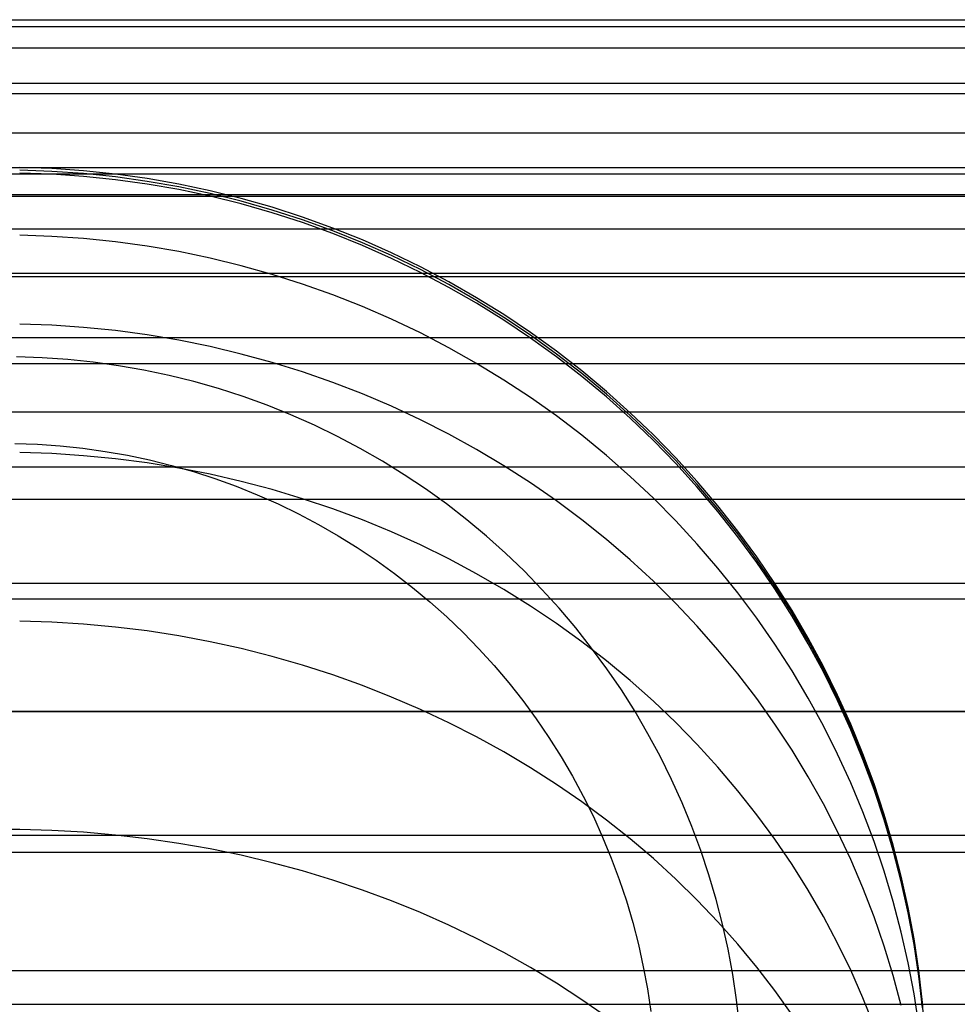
# Model space of a CAD drawing. Header units: millimetres. Extents: x -9 to 331, y -124 to 233.
# Tile 48 of 76: x 4 to 16, y 220 to 233. Entities that reach past the tile are written whole.
import ezdxf

# ---------------------------------------------------------------- set-up
doc = ezdxf.new("R2010")
doc.units = ezdxf.units.MM
doc.layers.add('Up Step Stool_Ferm Living', color=7, linetype='Continuous', true_color=0x000000)

msp = doc.modelspace()

# ---------------------------------------------------------------- linework, layer by layer
at = {"layer": 'Up Step Stool_Ferm Living'}
for p, q in [((-3.885, 233.367, 277.103), (326.096, 233.367, 277.103)), ((330.803, 233.27, 280.418), (-8.592, 233.27, 280.418)), ((331.096, 232.982, 283.721), (-8.885, 232.982, 283.721)), ((331.096, 232.501, 287.002), (-8.885, 232.501, 287.002)), ((-3.885, 232.367, 277.103), (326.096, 232.367, 277.103)), ((331.096, 231.831, 290.249), (-8.885, 231.831, 290.249)), ((-3.885, 231.367, 277.103), (326.096, 231.367, 277.103)), ((4.138, 231.35, 277.103), (3.705, 231.365, 277.103)), ((330.76, 231.274, 280.302), (-8.549, 231.274, 280.302)), ((4.138, 231.312, 131.048), (3.705, 231.327, 131.048)), ((4.138, 231.275, -15.008), (3.705, 231.29, -15.008)), ((4.571, 231.32, 277.103), (4.138, 231.35, 277.103)), ((4.571, 231.282, 131.048), (4.138, 231.312, 131.048)), ((4.571, 231.245, -15.008), (4.138, 231.275, -15.008)), ((5.003, 231.275, 277.103), (4.571, 231.32, 277.103)), ((5.003, 231.237, 131.048), (4.571, 231.282, 131.048)), ((5.003, 231.2, -15.008), (4.571, 231.245, -15.008)), ((5.433, 231.214, 277.104), (5.003, 231.275, 277.103)), ((5.433, 231.177, 131.048), (5.003, 231.237, 131.048)), ((5.433, 231.14, -15.008), (5.003, 231.2, -15.008)), ((5.86, 231.14, 277.104), (5.433, 231.214, 277.104)), ((5.86, 231.102, 131.048), (5.433, 231.177, 131.048)), ((5.86, 231.065, -15.008), (5.433, 231.14, -15.008)), ((6.284, 231.05, 277.104), (5.86, 231.14, 277.104)), ((6.284, 231.012, 131.048), (5.86, 231.102, 131.048)), ((331.096, 230.995, 283.489), (-8.885, 230.995, 283.489)), ((331.096, 230.973, 293.452), (-8.885, 230.973, 293.452)), ((6.284, 230.975, -15.008), (5.86, 231.065, -15.008)), ((6.706, 230.945, 277.104), (6.284, 231.05, 277.104)), ((6.706, 230.908, 131.048), (6.284, 231.012, 131.048)), ((6.706, 230.871, -15.008), (6.284, 230.975, -15.008)), ((7.123, 230.826, 277.104), (6.706, 230.945, 277.104)), ((7.123, 230.789, 131.048), (6.706, 230.908, 131.048)), ((7.123, 230.752, -15.008), (6.706, 230.871, -15.008)), ((7.536, 230.693, 277.104), (7.123, 230.826, 277.104)), ((7.536, 230.656, 131.048), (7.123, 230.789, 131.048)), ((7.536, 230.618, -15.008), (7.123, 230.752, -15.008)), ((7.944, 230.545, 277.104), (7.536, 230.693, 277.104)), ((7.944, 230.508, 131.048), (7.536, 230.656, 131.048)), ((7.944, 230.471, -15.008), (7.536, 230.618, -15.008)), ((331.096, 230.532, 286.655), (-8.885, 230.532, 286.655)), ((4.138, 230.432, 287.109), (3.705, 230.447, 287.111)), ((4.571, 230.403, 287.103), (4.138, 230.432, 287.109)), ((8.346, 230.384, 277.104), (7.944, 230.545, 277.104)), ((8.346, 230.346, 131.048), (7.944, 230.508, 131.048)), ((8.346, 230.309, -15.008), (7.944, 230.471, -15.008)), ((5.003, 230.358, 287.095), (4.571, 230.403, 287.103)), ((5.432, 230.299, 287.084), (5.003, 230.358, 287.095)), ((5.86, 230.226, 287.07), (5.432, 230.299, 287.084)), ((8.743, 230.208, 277.104), (8.346, 230.384, 277.104)), ((8.743, 230.171, 131.048), (8.346, 230.346, 131.048)), ((8.743, 230.133, -15.008), (8.346, 230.309, -15.008)), ((6.284, 230.137, 287.054), (5.86, 230.226, 287.07)), ((9.134, 230.019, 277.104), (8.743, 230.208, 277.104)), ((9.134, 229.982, 131.048), (8.743, 230.171, 131.048)), ((6.706, 230.035, 287.035), (6.284, 230.137, 287.054)), ((7.123, 229.918, 287.013), (6.706, 230.035, 287.035)), ((9.134, 229.944, -15.008), (8.743, 230.133, -15.008)), ((9.517, 229.816, 277.104), (9.134, 230.019, 277.104)), ((331.096, 229.93, 296.599), (-8.885, 229.93, 296.599)), ((331.096, 229.885, 289.788), (-8.885, 229.885, 289.788)), ((7.536, 229.787, 286.989), (7.123, 229.918, 287.013)), ((9.517, 229.779, 131.048), (9.134, 229.982, 131.048)), ((9.517, 229.741, -15.008), (9.134, 229.944, -15.008)), ((7.944, 229.642, 286.962), (7.536, 229.787, 286.989)), ((9.894, 229.6, 277.104), (9.517, 229.816, 277.104)), ((9.894, 229.563, 131.048), (9.517, 229.779, 131.048)), ((8.346, 229.483, 286.933), (7.944, 229.642, 286.962)), ((9.894, 229.526, -15.008), (9.517, 229.741, -15.008)), ((10.262, 229.372, 277.104), (9.894, 229.6, 277.104)), ((10.262, 229.334, 131.048), (9.894, 229.563, 131.048)), ((10.262, 229.297, -15.008), (9.894, 229.526, -15.008)), ((8.743, 229.31, 286.901), (8.346, 229.483, 286.933)), ((10.623, 229.13, 277.104), (10.262, 229.372, 277.104)), ((4.138, 229.228, 292.233), (3.705, 229.243, 292.237)), ((4.571, 229.199, 292.225), (4.138, 229.228, 292.233)), ((9.134, 229.124, 286.867), (8.743, 229.31, 286.901)), ((10.623, 229.093, 131.048), (10.262, 229.334, 131.048)), ((10.623, 229.055, -15.008), (10.262, 229.297, -15.008)), ((5.003, 229.156, 292.212), (4.571, 229.199, 292.225)), ((5.433, 229.098, 292.196), (5.003, 229.156, 292.212)), ((5.86, 229.026, 292.175), (5.433, 229.098, 292.196)), ((9.517, 228.925, 286.83), (9.134, 229.124, 286.867)), ((10.975, 228.876, 277.104), (10.623, 229.13, 277.104)), ((10.975, 228.839, 131.048), (10.623, 229.093, 131.048)), ((331.096, 229.057, 292.878), (-8.885, 229.057, 292.878)), ((6.284, 228.94, 292.15), (5.86, 229.026, 292.175)), ((10.975, 228.801, -15.008), (10.623, 229.055, -15.008)), ((6.706, 228.839, 292.122), (6.284, 228.94, 292.15)), ((7.123, 228.725, 292.089), (6.706, 228.839, 292.122)), ((9.894, 228.712, 286.791), (9.517, 228.925, 286.83)), ((11.318, 228.61, 277.104), (10.975, 228.876, 277.104)), ((11.318, 228.573, 131.048), (10.975, 228.839, 131.048)), ((331.096, 228.706, 299.681), (-8.885, 228.706, 299.681)), ((4.009, 228.789, -22.49), (3.662, 228.801, -22.49)), ((4.009, 228.789, -22.49), (3.662, 228.801, -22.49)), ((4.355, 228.765, -22.49), (4.009, 228.789, -22.49)), ((4.355, 228.765, -22.49), (4.009, 228.789, -22.49)), ((4.701, 228.729, -22.49), (4.355, 228.765, -22.49)), ((4.701, 228.729, -22.49), (4.355, 228.765, -22.49)), ((5.045, 228.681, -22.49), (4.701, 228.729, -22.49)), ((5.045, 228.681, -22.49), (4.701, 228.729, -22.49)), ((7.536, 228.597, 292.052), (7.123, 228.725, 292.089)), ((10.262, 228.487, 286.749), (9.894, 228.712, 286.791)), ((11.318, 228.536, -15.008), (10.975, 228.801, -15.008)), ((5.388, 228.621, -22.49), (5.045, 228.681, -22.49)), ((5.388, 228.621, -22.49), (5.045, 228.681, -22.49)), ((5.728, 228.549, -22.49), (5.388, 228.621, -22.49)), ((5.728, 228.549, -22.49), (5.388, 228.621, -22.49)), ((7.944, 228.455, 292.012), (7.536, 228.597, 292.052)), ((11.651, 228.333, 277.104), (11.318, 228.61, 277.104)), ((11.651, 228.295, 131.048), (11.318, 228.573, 131.048)), ((6.065, 228.465, -22.49), (5.728, 228.549, -22.49)), ((6.065, 228.465, -22.49), (5.728, 228.549, -22.49)), ((6.399, 228.37, -22.49), (6.065, 228.465, -22.49)), ((6.399, 228.37, -22.49), (6.065, 228.465, -22.49)), ((8.346, 228.299, 291.967), (7.944, 228.455, 292.012)), ((10.623, 228.25, 286.705), (10.262, 228.487, 286.749)), ((11.651, 228.258, -15.008), (11.318, 228.536, -15.008)), ((6.73, 228.263, -22.49), (6.399, 228.37, -22.49)), ((6.73, 228.263, -22.49), (6.399, 228.37, -22.49)), ((8.743, 228.131, 291.919), (8.346, 228.299, 291.967)), ((11.975, 228.044, 277.104), (11.651, 228.333, 277.104)), ((11.975, 228.006, 131.048), (11.651, 228.295, 131.048)), ((7.056, 228.145, -22.49), (6.73, 228.263, -22.49)), ((7.056, 228.145, -22.49), (6.73, 228.263, -22.49)), ((10.975, 228, 286.659), (10.623, 228.25, 286.705)), ((11.975, 227.969, -15.007), (11.651, 228.258, -15.008)), ((331.096, 228.051, 295.915), (-8.885, 228.051, 295.915)), ((7.379, 228.016, -22.49), (7.056, 228.145, -22.49)), ((7.379, 228.016, -22.49), (7.056, 228.145, -22.49)), ((9.134, 227.949, 291.867), (8.743, 228.131, 291.919)), ((12.288, 227.744, 277.104), (11.975, 228.044, 277.104)), ((7.697, 227.875, -22.49), (7.379, 228.016, -22.49)), ((7.697, 227.875, -22.49), (7.379, 228.016, -22.49)), ((9.517, 227.754, 291.811), (9.134, 227.949, 291.867)), ((11.318, 227.739, 286.611), (10.975, 228, 286.659)), ((12.288, 227.706, 131.049), (11.975, 228.006, 131.048)), ((12.288, 227.669, -15.007), (11.975, 227.969, -15.007)), ((8.009, 227.723, -22.49), (7.697, 227.875, -22.49)), ((8.009, 227.723, -22.49), (7.697, 227.875, -22.49)), ((9.894, 227.546, 291.752), (9.517, 227.754, 291.811)), ((3.641, 227.627, -23.846), (3.948, 227.616, -23.846)), ((3.948, 227.616, -23.846), (4.254, 227.595, -23.846)), ((8.317, 227.561, -22.49), (8.009, 227.723, -22.49)), ((8.317, 227.561, -22.49), (8.009, 227.723, -22.49)), ((11.651, 227.466, 286.56), (11.318, 227.739, 286.611)), ((12.591, 227.433, 277.104), (12.288, 227.744, 277.104)), ((12.591, 227.396, 131.049), (12.288, 227.706, 131.049)), ((12.591, 227.358, -15.007), (12.288, 227.669, -15.007)), ((4.138, 227.49, 297.343), (3.705, 227.504, 297.349)), ((4.571, 227.462, 297.332), (4.138, 227.49, 297.343)), ((4.254, 227.595, -23.846), (4.559, 227.563, -23.846)), ((4.559, 227.563, -23.846), (4.863, 227.521, -23.846)), ((4.863, 227.521, -23.846), (5.165, 227.468, -23.846)), ((8.618, 227.388, -22.49), (8.317, 227.561, -22.49)), ((8.618, 227.388, -22.49), (8.317, 227.561, -22.49)), ((10.262, 227.326, 291.689), (9.894, 227.546, 291.752)), ((5.003, 227.42, 297.315), (4.571, 227.462, 297.332)), ((5.433, 227.364, 297.293), (5.003, 227.42, 297.315)), ((5.165, 227.468, -23.846), (5.465, 227.404, -23.846)), ((5.86, 227.295, 297.266), (5.433, 227.364, 297.293)), ((5.465, 227.404, -23.846), (5.763, 227.33, -23.846)), ((8.913, 227.205, -22.49), (8.618, 227.388, -22.49)), ((8.913, 227.205, -22.49), (8.618, 227.388, -22.49)), ((11.975, 227.182, 286.508), (11.651, 227.466, 286.56)), ((12.883, 227.112, 277.105), (12.591, 227.433, 277.104)), ((12.883, 227.074, 131.049), (12.591, 227.396, 131.049)), ((12.883, 227.037, -15.007), (12.591, 227.358, -15.007)), ((331.096, 227.305, 302.686), (-8.885, 227.305, 302.686)), ((5.763, 227.33, -23.846), (6.058, 227.246, -23.846)), ((6.284, 227.211, 297.233), (5.86, 227.295, 297.266)), ((6.058, 227.246, -23.846), (6.35, 227.152, -23.846)), ((10.623, 227.094, 291.623), (10.262, 227.326, 291.689)), ((6.706, 227.114, 297.194), (6.284, 227.211, 297.233)), ((6.35, 227.152, -23.846), (6.639, 227.048, -23.846)), ((7.123, 227.004, 297.151), (6.706, 227.114, 297.194)), ((9.202, 227.012, -22.49), (8.913, 227.205, -22.49)), ((9.202, 227.012, -22.49), (8.913, 227.205, -22.49)), ((10.975, 226.85, 291.553), (10.623, 227.094, 291.623)), ((12.288, 226.886, 286.453), (11.975, 227.182, 286.508)), ((13.163, 226.781, 277.105), (12.883, 227.112, 277.105)), ((6.639, 227.048, -23.846), (6.923, 226.933, -23.846)), ((7.536, 226.88, 297.102), (7.123, 227.004, 297.151)), ((9.484, 226.808, -22.49), (9.202, 227.012, -22.49)), ((9.484, 226.808, -22.49), (9.202, 227.012, -22.49)), ((13.163, 226.743, 131.049), (12.883, 227.074, 131.049)), ((13.163, 226.706, -15.007), (12.883, 227.037, -15.007)), ((331.096, 226.869, 298.889), (-8.885, 226.869, 298.889)), ((6.923, 226.933, -23.846), (7.204, 226.809, -23.846)), ((7.944, 226.742, 297.047), (7.536, 226.88, 297.102)), ((11.318, 226.594, 291.48), (10.975, 226.85, 291.553)), ((12.591, 226.581, 286.397), (12.288, 226.886, 286.453)), ((7.204, 226.809, -23.846), (7.48, 226.675, -23.846)), ((8.346, 226.592, 296.988), (7.944, 226.742, 297.047)), ((9.759, 226.595, -22.49), (9.484, 226.808, -22.49)), ((9.759, 226.595, -22.49), (9.484, 226.808, -22.49)), ((13.432, 226.44, 277.105), (13.163, 226.781, 277.105)), ((13.432, 226.403, 131.049), (13.163, 226.743, 131.049)), ((13.432, 226.365, -15.007), (13.163, 226.706, -15.007)), ((7.48, 226.675, -23.846), (7.751, 226.532, -23.846)), ((8.743, 226.429, 296.923), (8.346, 226.592, 296.988)), ((10.026, 226.373, -22.49), (9.759, 226.595, -22.49)), ((10.026, 226.373, -22.49), (9.759, 226.595, -22.49)), ((11.651, 226.328, 291.404), (11.318, 226.594, 291.48)), ((12.883, 226.265, 286.338), (12.591, 226.581, 286.397)), ((7.751, 226.532, -23.846), (8.017, 226.379, -23.846)), ((9.134, 226.253, 296.854), (8.743, 226.429, 296.923)), ((13.689, 226.091, 277.105), (13.432, 226.44, 277.105)), ((8.017, 226.379, -23.846), (8.278, 226.218, -23.846)), ((10.285, 226.142, -22.49), (10.026, 226.373, -22.49)), ((10.285, 226.142, -22.49), (10.026, 226.373, -22.49)), ((11.975, 226.05, 291.324), (11.651, 226.328, 291.404)), ((13.689, 226.053, 131.049), (13.432, 226.403, 131.049)), ((13.689, 226.016, -15.007), (13.432, 226.365, -15.007)), ((8.278, 226.218, -23.846), (8.533, 226.047, -23.846)), ((9.517, 226.064, 296.779), (9.134, 226.253, 296.854)), ((13.163, 225.94, 286.278), (12.883, 226.265, 286.338)), ((8.533, 226.047, -23.846), (8.782, 225.867, -23.846)), ((9.894, 225.864, 296.7), (9.517, 226.064, 296.779)), ((10.536, 225.901, -22.49), (10.285, 226.142, -22.49)), ((10.536, 225.901, -22.49), (10.285, 226.142, -22.49)), ((12.288, 225.761, 291.242), (11.975, 226.05, 291.324)), ((13.934, 225.732, 277.105), (13.689, 226.091, 277.105)), ((13.934, 225.695, 131.049), (13.689, 226.053, 131.049)), ((10.778, 225.652, -22.49), (10.536, 225.901, -22.49)), ((10.778, 225.652, -22.49), (10.536, 225.901, -22.49)), ((13.432, 225.605, 286.216), (13.163, 225.94, 286.278)), ((13.934, 225.657, -15.007), (13.689, 226.016, -15.007)), ((8.782, 225.867, -23.846), (9.024, 225.679, -23.846)), ((10.262, 225.651, 296.615), (9.894, 225.864, 296.7)), ((12.591, 225.462, 291.156), (12.288, 225.761, 291.242)), ((331.096, 225.731, 305.605), (-8.885, 225.731, 305.605)), ((9.024, 225.679, -23.846), (9.26, 225.483, -23.846)), ((10.623, 225.426, 296.527), (10.262, 225.651, 296.615)), ((11.012, 225.395, -22.49), (10.778, 225.652, -22.49)), ((11.012, 225.395, -22.49), (10.778, 225.652, -22.49)), ((14.166, 225.365, 277.105), (13.934, 225.732, 277.105)), ((14.166, 225.328, 131.049), (13.934, 225.695, 131.049)), ((14.166, 225.291, -15.007), (13.934, 225.657, -15.007)), ((331.096, 225.517, 301.789), (-8.885, 225.517, 301.789)), ((9.26, 225.483, -23.846), (9.489, 225.279, -23.846)), ((13.689, 225.261, 286.153), (13.432, 225.605, 286.216)), ((10.975, 225.19, 296.433), (10.623, 225.426, 296.527)), ((11.237, 225.13, -22.49), (11.012, 225.395, -22.49)), ((11.237, 225.13, -22.49), (11.012, 225.395, -22.49)), ((12.883, 225.154, 291.068), (12.591, 225.462, 291.156)), ((14.385, 224.991, 277.105), (14.166, 225.365, 277.105)), ((4.138, 225.208, 302.358), (3.705, 225.222, 302.365)), ((9.489, 225.279, -23.846), (9.711, 225.067, -23.846)), ((13.934, 224.908, 286.088), (13.689, 225.261, 286.153)), ((14.385, 224.954, 131.049), (14.166, 225.328, 131.049)), ((14.385, 224.916, -15.007), (14.166, 225.291, -15.007)), ((4.571, 225.182, 302.344), (4.138, 225.208, 302.358)), ((5.003, 225.142, 302.323), (4.571, 225.182, 302.344)), ((5.433, 225.088, 302.296), (5.003, 225.142, 302.323)), ((5.86, 225.022, 302.261), (5.433, 225.088, 302.296)), ((11.318, 224.943, 296.335), (10.975, 225.19, 296.433)), ((11.452, 224.857, -22.49), (11.237, 225.13, -22.49)), ((11.452, 224.857, -22.49), (11.237, 225.13, -22.49)), ((13.163, 224.835, 290.977), (12.883, 225.154, 291.068)), ((6.284, 224.942, 302.22), (5.86, 225.022, 302.261)), ((9.711, 225.067, -23.846), (9.925, 224.847, -23.846)), ((14.591, 224.609, 277.105), (14.385, 224.991, 277.105)), ((14.591, 224.572, 131.049), (14.385, 224.954, 131.049)), ((6.706, 224.849, 302.172), (6.284, 224.942, 302.22)), ((7.123, 224.743, 302.118), (6.706, 224.849, 302.172)), ((9.925, 224.847, -23.846), (10.131, 224.62, -23.845)), ((11.651, 224.685, 296.233), (11.318, 224.943, 296.335)), ((11.658, 224.577, -22.49), (11.452, 224.857, -22.49)), ((11.658, 224.577, -22.49), (11.452, 224.857, -22.49)), ((13.432, 224.508, 290.883), (13.163, 224.835, 290.977)), ((14.166, 224.548, 286.021), (13.934, 224.908, 286.088)), ((14.591, 224.534, -15.007), (14.385, 224.916, -15.007)), ((7.536, 224.625, 302.056), (7.123, 224.743, 302.118)), ((11.975, 224.416, 296.127), (11.651, 224.685, 296.233)), ((7.944, 224.494, 301.989), (7.536, 224.625, 302.056)), ((10.131, 224.62, -23.845), (10.329, 224.386, -23.845)), ((11.854, 224.29, -22.49), (11.658, 224.577, -22.49)), ((11.854, 224.29, -22.49), (11.658, 224.577, -22.49)), ((14.783, 224.22, 277.105), (14.591, 224.609, 277.105)), ((14.783, 224.183, 131.049), (14.591, 224.572, 131.049)), ((8.346, 224.35, 301.914), (7.944, 224.494, 301.989)), ((12.288, 224.137, 296.017), (11.975, 224.416, 296.127)), ((13.689, 224.172, 290.787), (13.432, 224.508, 290.883)), ((14.385, 224.18, 285.953), (14.166, 224.548, 286.021)), ((14.783, 224.145, -15.006), (14.591, 224.534, -15.007)), ((8.743, 224.194, 301.834), (8.346, 224.35, 301.914)), ((10.329, 224.386, -23.845), (10.52, 224.145, -23.845)), ((12.039, 223.997, -22.49), (11.854, 224.29, -22.49)), ((12.039, 223.997, -22.49), (11.854, 224.29, -22.49)), ((9.134, 224.026, 301.747), (8.743, 224.194, 301.834)), ((13.934, 223.827, 290.688), (13.689, 224.172, 290.787)), ((14.591, 223.804, 285.884), (14.385, 224.18, 285.953)), ((14.962, 223.825, 277.105), (14.783, 224.22, 277.105)), ((14.962, 223.788, 131.05), (14.783, 224.183, 131.049)), ((9.517, 223.846, 301.654), (9.134, 224.026, 301.747)), ((10.52, 224.145, -23.845), (10.701, 223.898, -23.845)), ((12.591, 223.848, 295.902), (12.288, 224.137, 296.017)), ((14.962, 223.75, -15.006), (14.783, 224.145, -15.006)), ((331.096, 223.999, 304.605), (-8.885, 223.999, 304.605)), ((331.096, 223.991, 308.427), (-8.885, 223.991, 308.427)), ((10.701, 223.898, -23.845), (10.874, 223.644, -23.845)), ((12.215, 223.697, -22.49), (12.039, 223.997, -22.49)), ((12.215, 223.697, -22.49), (12.039, 223.997, -22.49)), ((9.894, 223.654, 301.555), (9.517, 223.846, 301.654)), ((12.883, 223.55, 295.784), (12.591, 223.848, 295.902)), ((14.166, 223.474, 290.588), (13.934, 223.827, 290.688)), ((14.783, 223.422, 285.813), (14.591, 223.804, 285.884)), ((15.127, 223.424, 277.106), (14.962, 223.825, 277.105)), ((15.127, 223.386, 131.05), (14.962, 223.788, 131.05)), ((15.127, 223.349, -15.006), (14.962, 223.75, -15.006)), ((10.262, 223.451, 301.45), (9.894, 223.654, 301.555)), ((10.874, 223.644, -23.845), (11.038, 223.385, -23.845)), ((12.38, 223.391, -22.49), (12.215, 223.697, -22.49)), ((12.38, 223.391, -22.49), (12.215, 223.697, -22.49)), ((13.163, 223.242, 295.662), (12.883, 223.55, 295.784)), ((10.623, 223.237, 301.339), (10.262, 223.451, 301.45)), ((11.038, 223.385, -23.845), (11.193, 223.12, -23.845)), ((12.534, 223.079, -22.49), (12.38, 223.391, -22.49)), ((12.534, 223.079, -22.49), (12.38, 223.391, -22.49)), ((14.385, 223.114, 290.485), (14.166, 223.474, 290.588)), ((14.962, 223.033, 285.741), (14.783, 223.422, 285.813)), ((15.279, 223.017, 277.106), (15.127, 223.424, 277.106)), ((15.279, 222.98, 131.05), (15.127, 223.386, 131.05)), ((10.975, 223.011, 301.222), (10.623, 223.237, 301.339)), ((13.432, 222.925, 295.537), (13.163, 223.242, 295.662)), ((15.279, 222.942, -15.006), (15.127, 223.349, -15.006)), ((11.193, 223.12, -23.845), (11.339, 222.85, -23.845)), ((14.591, 222.747, 290.38), (14.385, 223.114, 290.485)), ((11.318, 222.775, 301.1), (10.975, 223.011, 301.222)), ((12.678, 222.763, -22.49), (12.534, 223.079, -22.49)), ((12.678, 222.763, -22.49), (12.534, 223.079, -22.49)), ((15.127, 222.638, 285.668), (14.962, 223.033, 285.741)), ((15.416, 222.605, 277.106), (15.279, 223.017, 277.106)), ((15.416, 222.568, 131.05), (15.279, 222.98, 131.05)), ((11.339, 222.85, -23.845), (11.475, 222.575, -23.845)), ((13.689, 222.6, 295.408), (13.432, 222.925, 295.537)), ((15.416, 222.53, -15.006), (15.279, 222.942, -15.006)), ((11.651, 222.528, 300.973), (11.318, 222.775, 301.1)), ((12.81, 222.442, -22.49), (12.678, 222.763, -22.49)), ((12.81, 222.442, -22.49), (12.678, 222.763, -22.49)), ((14.783, 222.373, 290.273), (14.591, 222.747, 290.38)), ((11.475, 222.575, -23.845), (11.601, 222.296, -23.845)), ((13.934, 222.267, 295.276), (13.689, 222.6, 295.408)), ((15.279, 222.238, 285.594), (15.127, 222.638, 285.668)), ((15.538, 222.189, 277.106), (15.416, 222.605, 277.106)), ((15.538, 222.152, 131.05), (15.416, 222.568, 131.05)), ((11.975, 222.272, 300.84), (11.651, 222.528, 300.973)), ((12.931, 222.116, -22.49), (12.81, 222.442, -22.49)), ((12.931, 222.116, -22.49), (12.81, 222.442, -22.49)), ((15.538, 222.114, -15.006), (15.416, 222.53, -15.006)), ((331.096, 222.32, 307.328), (-8.885, 222.32, 307.328)), ((3.705, 222.401, 307.2), (3.271, 222.401, 307.2)), ((4.138, 222.388, 307.192), (3.705, 222.401, 307.2)), ((4.571, 222.363, 307.176), (4.138, 222.388, 307.192)), ((5.003, 222.325, 307.151), (4.571, 222.363, 307.176)), ((5.433, 222.275, 307.118), (5.003, 222.325, 307.151)), ((11.601, 222.296, -23.845), (11.718, 222.012, -23.845)), ((14.962, 221.993, 290.164), (14.783, 222.373, 290.273)), ((5.86, 222.212, 307.077), (5.433, 222.275, 307.118)), ((6.284, 222.137, 307.028), (5.86, 222.212, 307.077)), ((12.288, 222.005, 300.702), (11.975, 222.272, 300.84)), ((14.166, 221.926, 295.142), (13.934, 222.267, 295.276)), ((15.416, 221.834, 285.52), (15.279, 222.238, 285.594)), ((15.646, 221.769, 277.106), (15.538, 222.189, 277.106)), ((15.646, 221.731, 131.05), (15.538, 222.152, 131.05)), ((331.096, 222.089, 311.143), (-8.885, 222.089, 311.143)), ((6.706, 222.05, 306.971), (6.284, 222.137, 307.028)), ((7.123, 221.95, 306.906), (6.706, 222.05, 306.971)), ((13.041, 221.786, -22.49), (12.931, 222.116, -22.49)), ((13.041, 221.786, -22.49), (12.931, 222.116, -22.49)), ((15.646, 221.694, -15.006), (15.538, 222.114, -15.006)), ((7.536, 221.839, 306.833), (7.123, 221.95, 306.906)), ((11.718, 222.012, -23.845), (11.825, 221.724, -23.845)), ((12.591, 221.729, 300.56), (12.288, 222.005, 300.702)), ((14.385, 221.577, 295.004), (14.166, 221.926, 295.142)), ((15.127, 221.608, 290.054), (14.962, 221.993, 290.164)), ((7.944, 221.715, 306.752), (7.536, 221.839, 306.833)), ((13.139, 221.453, -22.49), (13.041, 221.786, -22.49)), ((13.139, 221.453, -22.49), (13.041, 221.786, -22.49)), ((15.538, 221.424, 285.444), (15.416, 221.834, 285.52)), ((15.74, 221.345, 277.106), (15.646, 221.769, 277.106)), ((8.346, 221.58, 306.664), (7.944, 221.715, 306.752)), ((11.825, 221.724, -23.845), (11.922, 221.433, -23.845)), ((12.883, 221.444, 300.412), (12.591, 221.729, 300.56)), ((15.74, 221.308, 131.05), (15.646, 221.731, 131.05)), ((15.74, 221.27, -15.006), (15.646, 221.694, -15.006)), ((8.743, 221.433, 306.568), (8.346, 221.58, 306.664)), ((14.591, 221.222, 294.863), (14.385, 221.577, 295.004)), ((15.279, 221.217, 289.942), (15.127, 221.608, 290.054)), ((9.134, 221.274, 306.464), (8.743, 221.433, 306.568)), ((11.922, 221.433, -23.845), (12.009, 221.139, -23.845)), ((13.163, 221.149, 300.26), (12.883, 221.444, 300.412)), ((13.225, 221.116, -22.49), (13.139, 221.453, -22.49)), ((13.225, 221.116, -22.49), (13.139, 221.453, -22.49)), ((15.646, 221.011, 285.368), (15.538, 221.424, 285.444)), ((9.517, 221.105, 306.353), (9.134, 221.274, 306.464)), ((14.783, 220.861, 294.72), (14.591, 221.222, 294.863)), ((15.416, 220.821, 289.829), (15.279, 221.217, 289.942)), ((15.818, 220.918, 277.106), (15.74, 221.345, 277.106)), ((15.818, 220.881, 131.05), (15.74, 221.308, 131.05)), ((15.818, 220.844, -15.006), (15.74, 221.27, -15.006)), ((9.894, 220.924, 306.235), (9.517, 221.105, 306.353)), ((12.009, 221.139, -23.845), (12.085, 220.842, -23.844)), ((13.432, 220.847, 300.104), (13.163, 221.149, 300.26)), ((13.3, 220.777, -22.49), (13.225, 221.116, -22.49)), ((13.3, 220.777, -22.49), (13.225, 221.116, -22.49)), ((15.74, 220.594, 285.291), (15.646, 221.011, 285.368)), ((10.262, 220.733, 306.11), (9.894, 220.924, 306.235)), ((12.085, 220.842, -23.844), (12.151, 220.542, -23.844)), ((13.689, 220.536, 299.943), (13.432, 220.847, 300.104)), ((14.962, 220.493, 294.575), (14.783, 220.861, 294.72)), ((15.538, 220.421, 289.714), (15.416, 220.821, 289.829)), ((15.882, 220.489, 277.106), (15.818, 220.918, 277.106)), ((15.882, 220.452, 131.05), (15.818, 220.881, 131.05)), ((15.882, 220.414, -15.006), (15.818, 220.844, -15.006)), ((10.623, 220.53, 305.978), (10.262, 220.733, 306.11)), ((13.363, 220.435, -22.49), (13.3, 220.777, -22.49)), ((13.363, 220.435, -22.49), (13.3, 220.777, -22.49)), ((15.818, 220.175, 285.213), (15.74, 220.594, 285.291)), ((331.096, 220.485, 309.949), (-8.885, 220.485, 309.949)), ((10.975, 220.318, 305.839), (10.623, 220.53, 305.978)), ((12.151, 220.542, -23.844), (12.207, 220.24, -23.844)), ((13.414, 220.091, -22.49), (13.363, 220.435, -22.49)), ((13.414, 220.091, -22.49), (13.363, 220.435, -22.49)), ((13.934, 220.218, 299.779), (13.689, 220.536, 299.943)), ((15.127, 220.12, 294.427), (14.962, 220.493, 294.575)), ((15.646, 220.017, 289.599), (15.538, 220.421, 289.714)), ((15.931, 220.058, 277.106), (15.882, 220.489, 277.106)), ((15.931, 220.021, 131.05), (15.882, 220.452, 131.05)), ((11.318, 220.095, 305.694), (10.975, 220.318, 305.839)), ((15.931, 219.983, -15.005), (15.882, 220.414, -15.006)), ((12.207, 220.24, -23.844), (12.252, 219.937, -23.844)), ((14.166, 219.892, 299.61), (13.934, 220.218, 299.779)), ((15.882, 219.753, 285.135), (15.818, 220.175, 285.213)), ((331.096, 220.032, 313.744), (-8.885, 220.032, 313.744)), ((11.651, 219.863, 305.542), (11.318, 220.095, 305.694)), ((13.453, 219.746, -22.49), (13.414, 220.091, -22.49)), ((13.453, 219.746, -22.49), (13.414, 220.091, -22.49)), ((15.279, 219.742, 294.278), (15.127, 220.12, 294.427)), ((15.965, 219.626, 277.106), (15.931, 220.058, 277.106))]:
    msp.add_line(p, q, dxfattribs=at)

doc.saveas('drawing.dxf')
